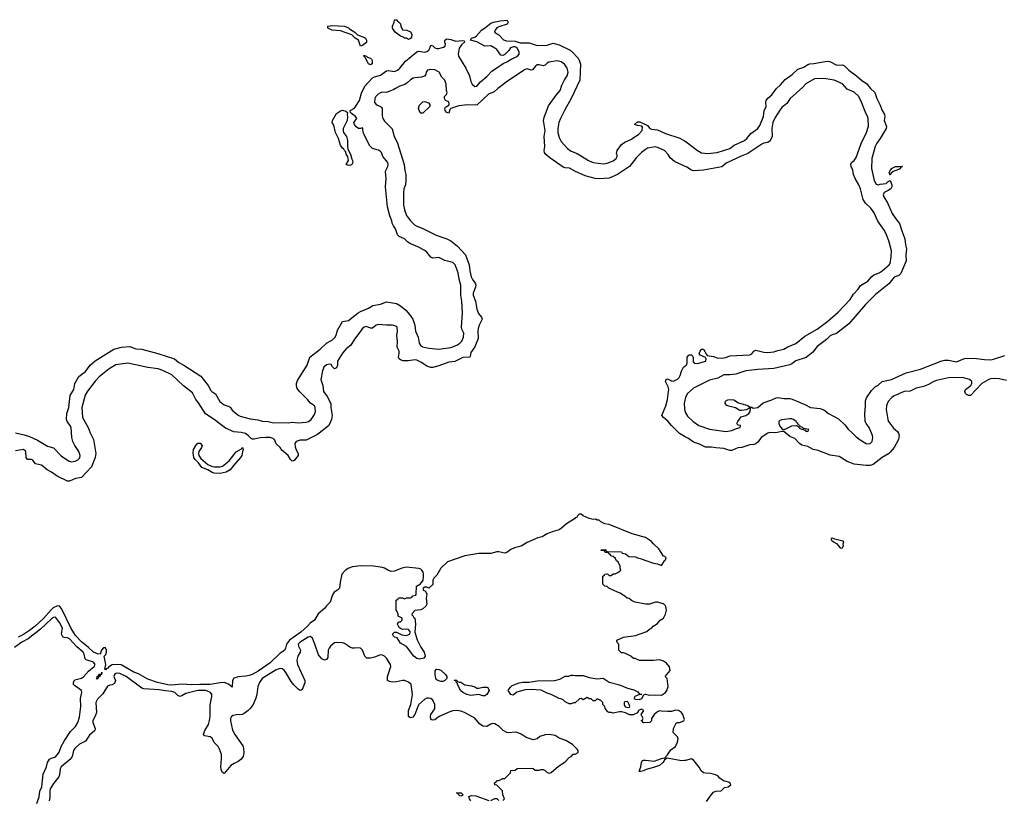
# Model space of a CAD drawing. Header units: inches. Extents: x 2347120 to 2490770, y 707513 to 877705.
# Tile 65 of 132: x 2403373 to 2413187, y 797395 to 805174. Entities that reach past the tile are written whole.
import ezdxf

# ---------------------------------------------------------------- set-up
doc = ezdxf.new("R2010")
doc.units = ezdxf.units.IN
doc.header["$MEASUREMENT"] = 0
for name, color, linetype in [('C4709', 7, 'Continuous'), ('C4719', 7, 'Continuous'), ('C4800', 7, 'Continuous'), ('C4810', 7, 'Continuous')]:
    doc.layers.add(name, color=color, linetype=linetype)

msp = doc.modelspace()

# ---------------------------------------------------------------- linework, layer by layer
at = {"layer": 'C4709', "color": 5}
for points, elevation in [([(2408515.1, 800000), (2408430, 799964.7), (2408371.9, 799928.1), (2408306, 799910), (2408270, 799894), (2408230, 799864.5), (2408210, 799858.7), (2408150, 799871), (2408130, 799871), (2408070, 799854.3), (2407950, 799853), (2407811.4, 799831.4), (2407638.8, 799770), (2407572, 799710), (2407530, 799638), (2407502, 799610), (2407491.6, 799588.4), (2407490, 799546), (2407451.6, 799508.4), (2407430, 799518), (2407410, 799518), (2407394, 799510), (2407394, 799490), (2407418, 799478), (2407431.3, 799450), (2407424.7, 799410), (2407430.8, 799350), (2407421, 799330), (2407390, 799304), (2407370, 799294), (2407310, 799286), (2407283.6, 799256.4), (2407282, 799242), (2407294, 799230), (2407298, 799218), (2407311, 799211), (2407318.8, 799150), (2407311.1, 799071.1), (2407334.4, 798994.4), (2407370, 798922), (2407404.7, 798870), (2407412, 798848), (2407414, 798830), (2407402, 798810), (2407358.5, 798801.5), (2407330, 798809.4), (2407302.7, 798830), (2407229.1, 798929.1), (2407170, 798962), (2407135.3, 799015.3), (2407110, 799022), (2407098, 799030), (2407088.7, 799051.3), (2407110, 799072), (2407130, 799072), (2407183.6, 799043.6), (2407230, 799038), (2407258, 799050), (2407268, 799070), (2407250, 799098), (2407230, 799102), (2407190, 799098), (2407170, 799106), (2407156.4, 799116.4), (2407138, 799150), (2407147.3, 799172.7), (2407170, 799174), (2407186, 799190), (2407186, 799210), (2407146, 799230), (2407146, 799250), (2407136.4, 799276.4), (2407126, 799290), (2407126, 799390), (2407142, 799398), (2407150, 799412), (2407190, 799412), (2407210, 799402), (2407230, 799414), (2407270, 799414), (2407282, 799418), (2407290, 799434), (2407322, 799438), (2407326, 799450), (2407328, 799530), (2407368.4, 799551.6), (2407395.3, 799590), (2407399.3, 799620.7), (2407397, 799650), (2407394, 799670), (2407382.7, 799690), (2407370, 799699.5), (2407350, 799705.1), (2407230, 799717.3), (2407181, 799710), (2407110, 799679.3), (2407076.5, 799676.5), (2407050, 799685.2), (2407010, 799709.3), (2406990, 799715.6), (2406898, 799730), (2406770, 799732.4), (2406690, 799722.6), (2406654.8, 799710), (2406620.7, 799690), (2406584, 799650), (2406566, 799570), (2406562, 799510), (2406542, 799490), (2406507.3, 799470), (2406490, 799442), (2406468.9, 799370), (2406430, 799331.9), (2406412.2, 799307.8), (2406348, 799252), (2406310, 799191.6), (2406270, 799161.4), (2406243.2, 799130), (2406175.9, 799070), (2406062.1, 798990), (2406034, 798950), (2406023.2, 798910), (2406010.9, 798889.1), (2405970, 798862.7), (2405870, 798764.9), (2405750, 798682.9), (2405690, 798648.7), (2405662, 798638), (2405628.3, 798631.7), (2405550, 798627), (2405508.3, 798611.7), (2405493.8, 798590), (2405490, 798524.2), (2405453.2, 798553.2), (2405410, 798569), (2405370, 798567), (2405272.3, 798547.7), (2405170, 798549.7), (2405090, 798544.6), (2404990, 798554), (2404890, 798541.4), (2404850, 798546.1), (2404746.6, 798570), (2404650, 798603.9), (2404556.6, 798656.6), (2404510, 798673.1), (2404385.6, 798745.6), (2404350, 798749.9), (2404296.3, 798743.7), (2404259.5, 798720.5), (2404250, 798709.8), (2404235.5, 798704.5), (2404230, 798695.1), (2404221, 798701), (2404231.1, 798750), (2404215.6, 798830), (2404230.8, 798849.2), (2404238.3, 798870), (2404238.9, 798890), (2404230, 798914.5), (2404210, 798914), (2404190, 798892), (2404174.8, 798850), (2404150, 798853.1), (2404110, 798870.6), (2404059.4, 798919.4), (2403990, 798973.8), (2403930, 799036), (2403885.8, 799105.8), (2403790, 799305), (2403768.8, 799328.8), (2403750, 799331.8), (2403707, 799313), (2403685.8, 799294.2), (2403610, 799205.3), (2403527.9, 799130), (2403470, 799085.6), (2403410, 799047), (2403359.1, 799020.9)], 60), ([(2410000, 797791.1), (2409970.3, 797789.7), (2409826, 797814), (2409800.6, 797799.4), (2409797.6, 797790), (2409779.5, 797770), (2409750, 797743.5), (2409690, 797721.3), (2409617.7, 797702.3), (2409590, 797687.3), (2409562, 797682), (2409550, 797682), (2409546.3, 797686.3), (2409562.7, 797730), (2409570, 797772), (2409579, 797790), (2409590, 797795.5), (2409610, 797796.4), (2409695.6, 797784.4), (2409770, 797812.2), (2409803.1, 797816.9), (2409830, 797847.3), (2409862.3, 797897.7), (2409909, 797930), (2409930, 797974), (2409935.3, 798010), (2409930, 798026), (2409888, 798070), (2409888.4, 798111.6), (2409916.4, 798163.6), (2409930, 798172), (2409950, 798172), (2409994, 798186), (2409999, 798201), (2409984, 798250), (2409968.7, 798270), (2409938, 798290), (2409910, 798292.7), (2409870, 798281.2), (2409830, 798279), (2409770, 798282), (2409750, 798288), (2409730, 798278), (2409698, 798250), (2409672, 798210), (2409671.6, 798188.4), (2409654, 798170), (2409591.6, 798168.4), (2409586, 798170), (2409582, 798182), (2409566, 798190), (2409582, 798198), (2409586, 798210), (2409566, 798250), (2409593.2, 798290), (2409570, 798304), (2409542, 798290), (2409532, 798268), (2409487.3, 798247.3), (2409450, 798246), (2409410, 798268), (2409370, 798275.3), (2409350, 798275.3), (2409290, 798262), (2409270, 798268.7), (2409250, 798268.7), (2409236.4, 798276.4), (2409208.4, 798308.4), (2409206, 798330), (2409186, 798350), (2409186, 798370), (2409166, 798390), (2409130, 798406), (2409110, 798386), (2409090, 798386), (2409070, 798406), (2409050, 798406), (2409030, 798418), (2408990, 798398), (2408970, 798408), (2408952.7, 798407.3), (2408910, 798368), (2408892.7, 798367.3), (2408870, 798358), (2408850, 798358), (2408810, 798378), (2408790, 798398), (2408767.3, 798407.3), (2408750, 798408), (2408670, 798448.7), (2408630, 798462), (2408570, 798492), (2408470, 798500.7), (2408410, 798496.9), (2408326.6, 798473.4), (2408290, 798442), (2408270, 798449), (2408242, 798490), (2408260.9, 798519.1), (2408282, 798538), (2408350, 798566), (2408386.8, 798573.2), (2408450, 798574), (2408530, 798586), (2408706, 798590), (2408757.2, 798602.8), (2408810, 798632), (2408847.3, 798632.7), (2408870, 798642), (2408890, 798642), (2408910, 798638), (2408990, 798638), (2409050, 798618), (2409130, 798606), (2409190, 798612), (2409250, 798571.3), (2409350, 798546), (2409430, 798511), (2409494.4, 798494.4), (2409535.3, 798475.3), (2409550, 798454), (2409574, 798450), (2409550, 798449), (2409504.7, 798430), (2409494.8, 798410), (2409510, 798401.6), (2409550, 798399.3), (2409574, 798410), (2409595.3, 798444.7), (2409610, 798452), (2409650, 798442.8), (2409710, 798447.3), (2409770, 798444), (2409808.7, 798470), (2409822, 798490), (2409838, 798530), (2409827.3, 798607.3), (2409808, 798630), (2409855.3, 798690), (2409850, 798726), (2409820.2, 798760.2), (2409790, 798782), (2409750, 798795.3), (2409690, 798789), (2409551.6, 798788.4), (2409507.3, 798807.3), (2409490, 798808), (2409466, 798830), (2409410, 798858), (2409390, 798866), (2409370, 798866), (2409346, 798890), (2409346, 798950), (2409327.3, 798967.3), (2409326, 798990), (2409390, 799022), (2409510, 799038), (2409623.1, 799076.9), (2409650, 799102), (2409668.9, 799111.1), (2409688, 799130), (2409730, 799158), (2409758, 799190), (2409790, 799211.3), (2409810, 799251.3), (2409818.7, 799290), (2409818, 799310), (2409810, 799333.2), (2409790, 799354), (2409730, 799368.7), (2409710, 799368.7), (2409650, 799348.7), (2409610, 799348.7), (2409508.4, 799368.4), (2409470, 799386), (2409447.3, 799407.3), (2409428.4, 799408.4), (2409406, 799430), (2409370, 799448), (2409359, 799459), (2409330, 799468), (2409246, 799510), (2409227.3, 799527.3), (2409206, 799530), (2409186, 799550), (2409186, 799630), (2409202, 799638), (2409206, 799650), (2409231.1, 799651.1), (2409250, 799634), (2409270, 799634), (2409290, 799652), (2409307.3, 799652.7), (2409336.4, 799663.6), (2409366, 799690), (2409358, 799710), (2409358, 799730), (2409338, 799770), (2409323.1, 799783.1), (2409310, 799806), (2409290, 799826), (2409266, 799830), (2409262, 799842), (2409246, 799850), (2409242, 799862), (2409210, 799866), (2409202, 799882), (2409170, 799886), (2409167.3, 799892.7), (2409210, 799894), (2409218, 799878), (2409230, 799874), (2409371.6, 799871.6), (2409378, 799858), (2409411.6, 799851.6), (2409443.6, 799823.6), (2409510, 799822), (2409530, 799811.3), (2409570, 799802), (2409594, 799790), (2409690, 799758), (2409731.1, 799751.1), (2409770, 799734), (2409798.6, 799781.4), (2409808.7, 799790), (2409815.3, 799810), (2409803.1, 799823.1), (2409789.2, 799829.2), (2409742, 799902), (2409689.5, 799949.5), (2409670, 799974), (2409629.7, 800000)], 60), ([(2403544.9, 797364.9), (2403567.7, 797430), (2403574.2, 797485.8), (2403592.4, 797530), (2403605.9, 797654.1), (2403639.5, 797730), (2403649.6, 797770.4), (2403670, 797804), (2403690, 797816.5), (2403730, 797829.6), (2403750.9, 797850), (2403766.4, 797873.6), (2403788.1, 797931.9), (2403816.7, 797983.3), (2403880.4, 798079.6), (2403930.3, 798130), (2403951.2, 798170), (2403970, 798224.9), (2403983.9, 798330), (2403980.2, 798410), (2403991.6, 798470), (2403990.7, 798490), (2403919, 798539), (2403911.1, 798550), (2403908.3, 798571.7), (2403924.2, 798595.8), (2403990, 798612.4), (2404010, 798625.6), (2404059.2, 798680.8), (2404116.2, 798730), (2404125.6, 798750), (2404110, 798772.6), (2404036.4, 798796.4), (2404025.5, 798805.5), (2404016.3, 798850), (2404004.8, 798870), (2403942.9, 798922.9), (2403870, 799003.9), (2403850, 799013.7), (2403817.5, 799017.5), (2403803.8, 799023.8), (2403790.6, 799050), (2403801, 799110), (2403770, 799168.3), (2403730, 799220.5), (2403710, 799217.2), (2403690, 799203.1), (2403580.6, 799099.4), (2403456.7, 799003.3), (2403394, 798970), (2403323, 798917)], 80), ([(2408190, 797394), (2408206, 797410), (2408188.4, 797448.4), (2408186, 797490), (2408130, 797546), (2408108, 797548), (2408106, 797570), (2408122, 797578), (2408130, 797592), (2408147.3, 797592.7), (2408188.4, 797611.6), (2408210, 797614), (2408266, 797670), (2408267.3, 797692.7), (2408310, 797694), (2408332.7, 797712.7), (2408470, 797714), (2408491.6, 797711.6), (2408510, 797694), (2408550, 797694), (2408570, 797702), (2408590, 797702), (2408610, 797692), (2408630, 797672), (2408650, 797664.7), (2408670, 797672), (2408744.7, 797735.3), (2408810, 797778), (2408850, 797822), (2408868.4, 797831.6), (2408890, 797854), (2408910, 797854), (2408938, 797870), (2408938, 797890), (2408930, 797906), (2408884, 797950), (2408815.3, 797990), (2408750, 798014), (2408710, 798039.6), (2408650.5, 798049.5), (2408610, 798047), (2408558, 798030), (2408530, 798008.7), (2408490, 797999), (2408422.5, 798022.5), (2408370, 798054), (2408330, 798071.6), (2408310, 798074), (2408250, 798066.6), (2408230, 798072.3), (2408191.7, 798091.7), (2408152.7, 798130), (2408110, 798155.6), (2408090, 798162), (2408070, 798155.1), (2408030, 798129.5), (2407990, 798135.1), (2407957.7, 798157.7), (2407910, 798213.3), (2407807, 798270), (2407770, 798284.8), (2407730, 798288.5), (2407690, 798285.7), (2407661.6, 798278.4), (2407554.8, 798230), (2407510, 798196), (2407490, 798193.2), (2407478, 798198), (2407470, 798208), (2407467.3, 798230), (2407471.8, 798250), (2407511.8, 798308.2), (2407512, 798350), (2407491.6, 798391.6), (2407470, 798408), (2407450, 798413.7), (2407430, 798412.8), (2407410, 798401.6), (2407352.7, 798350), (2407340.4, 798330), (2407310, 798249), (2407290, 798225.2), (2407270, 798217.2), (2407260.9, 798220.9), (2407249.5, 798230), (2407247.3, 798290), (2407271.1, 798348.9), (2407288, 798450), (2407274.3, 798550), (2407250, 798573.6), (2407210, 798588), (2407189.7, 798589.7), (2407130, 798576.4), (2407090, 798574), (2407057.7, 798577.7), (2407038, 798590), (2407039.7, 798630), (2407070.7, 798729.3), (2407068.4, 798750), (2407030, 798811), (2407010, 798830.8), (2406990, 798840.9), (2406970, 798844.8), (2406910, 798821), (2406870, 798811.1), (2406832.6, 798812.6), (2406813, 798833), (2406790, 798891.6), (2406770, 798911), (2406750, 798915.1), (2406710, 798909.6), (2406690, 798912.8), (2406670, 798918), (2406610, 798956.2), (2406590, 798962.9), (2406530, 798966.6), (2406510, 798962.7), (2406470.6, 798930), (2406456.4, 798910), (2406449, 798890), (2406443.1, 798816.9), (2406430, 798798.4), (2406410, 798791.6), (2406383.3, 798803.3), (2406350, 798843.7), (2406315.6, 798950), (2406290, 799009.3), (2406279.8, 799019.8), (2406270, 799026.3), (2406250, 799019.8), (2406167.1, 798970), (2406150.3, 798950), (2406152.7, 798930), (2406171.7, 798890), (2406170.3, 798870), (2406146.2, 798830), (2406134, 798790), (2406142.9, 798750), (2406214.4, 798590), (2406215.1, 798564.9), (2406190, 798499), (2406170, 798489.3), (2406150, 798502), (2406105.2, 798545.2), (2406078.9, 798578.9), (2406027.3, 798670), (2406010, 798692), (2405990, 798705.1), (2405970, 798709.8), (2405930, 798694.8), (2405790, 798608.6), (2405761.8, 798570), (2405746, 798530), (2405738, 798450), (2405727.7, 798412.3), (2405699.5, 798350), (2405670.3, 798310), (2405651, 798289), (2405610, 798259.7), (2405590, 798251.2), (2405530, 798246.9), (2405499.9, 798240.1), (2405484.4, 798230), (2405473.4, 798210), (2405473.3, 798186.7), (2405493.7, 798093.7), (2405516.9, 798050), (2405597, 797937), (2405605.2, 797910), (2405607.4, 797870), (2405599.5, 797830), (2405577.1, 797802.9), (2405550, 797782), (2405510, 797762.7), (2405478.8, 797741.2), (2405410, 797662), (2405390, 797674), (2405380.8, 797700.8), (2405377.7, 797730), (2405385.6, 797810), (2405384.5, 797850), (2405366.2, 797906.2), (2405350.4, 797930.4), (2405312.9, 797970), (2405290, 798015.1), (2405270, 798028.4), (2405216.6, 798036.6), (2405205.1, 798050), (2405218.9, 798090), (2405253.7, 798150), (2405264.2, 798190), (2405270.7, 798230), (2405273.1, 798346.9), (2405287.6, 798430), (2405287.6, 798450), (2405276, 798470), (2405230, 798488.4), (2405150, 798490.7), (2405030, 798459.9), (2404990, 798435.2), (2404970, 798430.6), (2404950, 798439.8), (2404918.9, 798470), (2404890, 798479.9), (2404824.8, 798484.8), (2404762.6, 798497.4), (2404610, 798505.5), (2404590, 798511.1), (2404434.4, 798630), (2404370, 798657.7), (2404350, 798662.1), (2404330, 798657.4), (2404318, 798650), (2404310.2, 798630), (2404328.8, 798590), (2404319.3, 798560.7), (2404295.1, 798544.9), (2404270, 798541.2), (2404247.9, 798532.1), (2404202.9, 798457.1), (2404150, 798401.7), (2404133.3, 798370), (2404137.8, 798270), (2404125.9, 798234.1), (2404103.7, 798190), (2404101.3, 798170), (2404125.8, 798110), (2404122.8, 798090), (2404070, 798043.5), (2404030, 797986), (2403970, 797953.3), (2403924.3, 797910), (2403910.1, 797890), (2403895.5, 797830), (2403884.3, 797810), (2403786.4, 797730), (2403777.2, 797710), (2403769.7, 797650.3), (2403761.8, 797630), (2403710, 797563.9), (2403676.8, 797510), (2403672.2, 797490), (2403674.1, 797425.9), (2403668, 797390)], 80), ([(2407868.9, 797388.9), (2407855.3, 797410), (2407848.4, 797431.6), (2407878, 797442), (2407919.1, 797439.1), (2408050, 797392)], 80), ([(2408070, 797392), (2408110, 797414), (2408130, 797414), (2408150, 797394)], 80)]:
    msp.add_lwpolyline(points, dxfattribs=dict(at, elevation=elevation))
for points, elevation in [([(2404141.2, 798601.2), (2404139, 798610), (2404144.5, 798615.5), (2404146.3, 798630), (2404157.3, 798637.3), (2404164, 798636), (2404162.7, 798642.7), (2404170, 798653.4), (2404189.1, 798650.9), (2404190.5, 798670.5), (2404190.2, 798650), (2404175.5, 798644.5), (2404172, 798630), (2404157.3, 798622.7), (2404150, 798601.2)], 60), ([(2407590, 798579), (2407570, 798579.3), (2407550, 798584.5), (2407530, 798597.2), (2407520.9, 798610), (2407513.2, 798650), (2407514, 798686), (2407522.7, 798697.3), (2407530, 798701), (2407550, 798698.8), (2407570, 798690.8), (2407618, 798650), (2407631.3, 798630), (2407632, 798610), (2407610, 798589)], 60), ([(2407930, 798512), (2407950, 798512), (2407990, 798522), (2408030, 798522), (2408038, 798518), (2408054, 798490), (2408030, 798449), (2408010, 798435.3), (2407990, 798435.3), (2407949.3, 798449.3), (2407870, 798439.5), (2407830, 798449.6), (2407789, 798470), (2407770, 798485.2), (2407738, 798550), (2407738, 798558), (2407726, 798570), (2407722, 798582), (2407706, 798590), (2407710, 798594), (2407730, 798592), (2407738, 798578), (2407752, 798572), (2407770, 798571.3), (2407810, 798544.7), (2407875.3, 798535.3), (2407910, 798524.7)], 60), ([(2409430, 798379.5), (2409403.7, 798376.3), (2409397.3, 798370), (2409397.3, 798350), (2409407.5, 798327.5), (2409430, 798318.8), (2409450, 798322), (2409454, 798330), (2409449.3, 798350), (2409435.2, 798375.2)], 60), ([(2407770, 797438), (2407746, 797450), (2407742, 797462), (2407726, 797470), (2407772, 797470), (2407792, 797450), (2407790, 797446)], 80)]:
    msp.add_lwpolyline(points, close=True, dxfattribs=dict(at, elevation=elevation))
at = {"layer": 'C4719', "color": 5, "elevation": 60}
for points in [[(2411462, 800000), (2411461, 799999), (2411461, 799990), (2411486, 799970), (2411515.2, 799955.2), (2411550, 799910.6), (2411570, 799907.4), (2411582.9, 799930), (2411579.3, 799950), (2411588, 799970), (2411579, 799979), (2411497.5, 799997.5), (2411490.9, 800000)], [(2410217.2, 797382.8), (2410268.1, 797451.9), (2410290, 797474.6), (2410310, 797484.7), (2410363.7, 797490), (2410397.7, 797522.3), (2410435.3, 797530), (2410462.7, 797550), (2410452.6, 797572.6), (2410388, 797590), (2410350, 797615.3), (2410330, 797638), (2410308, 797650), (2410262.5, 797662.5), (2410210, 797664.5), (2410188.7, 797670), (2410164, 797690), (2410145.6, 797725.6), (2410092.5, 797792.5), (2410070, 797808.7), (2410008.5, 797791.5), (2410000, 797791.1)]]:
    msp.add_lwpolyline(points, dxfattribs=at)
at = {"layer": 'C4800', "color": 5}
for points, elevation in [([(2403330, 801058.3), (2403416.4, 801036.4), (2403470, 801019.2), (2403550, 800984.5), (2403650, 800923.4), (2403710, 800906.3), (2403787.7, 800827.7), (2403858.4, 800778.4), (2403890, 800767.9), (2403925, 800775), (2403953, 800787), (2403972.3, 800807.7), (2403977.1, 800830), (2403963.4, 800870), (2403921.3, 800930), (2403902, 800970), (2403893.7, 801010), (2403885.3, 801110), (2403874.4, 801134.4), (2403846, 801170), (2403839.9, 801190), (2403842.5, 801250), (2403862.1, 801310), (2403875.5, 801430), (2403911.8, 801488.2), (2403924.2, 801550), (2403962.9, 801617.1), (2404030.6, 801669.4), (2404074.7, 801730), (2404125.9, 801774.1), (2404310, 801890.7), (2404388.3, 801911.7), (2404470, 801916.9), (2404530, 801894.6), (2404590.5, 801889.5), (2404750, 801848.9), (2404914.9, 801794.9), (2404959.4, 801759.4), (2405010.8, 801730.8), (2405180.1, 801620.1), (2405251.2, 801530), (2405278.5, 801478.5), (2405290, 801466), (2405324.6, 801444.6), (2405368.8, 801368.8), (2405410, 801337.7), (2405450, 801324), (2405470, 801312.2), (2405490, 801283.1), (2405550, 801233.1), (2405570, 801222.8), (2405670, 801197.6), (2405747.1, 801187.1), (2405790, 801174.4), (2405849.8, 801170.2), (2405890, 801160.1), (2406050, 801157), (2406090, 801164.7), (2406150, 801155.1), (2406230, 801163), (2406252.3, 801170), (2406277.2, 801190), (2406310, 801240.3), (2406321, 801270), (2406319.1, 801310), (2406310, 801326), (2406271.9, 801351.9), (2406240.9, 801390), (2406165.8, 801465.8), (2406139.9, 801499.9), (2406131.3, 801530), (2406132.8, 801550), (2406142.7, 801577.3), (2406239.9, 801730), (2406266.1, 801810), (2406369.2, 801890), (2406429.9, 801950.1), (2406490, 801985), (2406513.1, 802006.9), (2406526, 802030), (2406539.6, 802080.4), (2406590, 802166.9), (2406650, 802177.4), (2406747.7, 802252.3), (2406770, 802264.6), (2406850, 802298.8), (2406894.6, 802325.4), (2406970, 802339.3), (2407030, 802362.8), (2407130, 802345), (2407170, 802323.8), (2407220.5, 802280.5), (2407257.8, 802237.8), (2407290, 802188.4), (2407313, 802130), (2407318.1, 802070), (2407346.2, 802010), (2407355, 801950), (2407370, 801924.2), (2407390, 801913), (2407450, 801899.8), (2407550, 801889.5), (2407670, 801908.8), (2407729.6, 801930), (2407760.5, 801950), (2407778.5, 801970), (2407795.6, 802010), (2407800.9, 802050), (2407779.3, 802090), (2407777, 802110), (2407786.6, 802253.4), (2407780.4, 802370), (2407770.5, 802430), (2407769.3, 802530), (2407752.7, 802590), (2407744.2, 802650), (2407715.2, 802730), (2407690, 802752.9), (2407610, 802773.9), (2407550, 802805.7), (2407490, 802797.8), (2407470, 802806), (2407430, 802857.2), (2407412.6, 802872.6), (2407341.3, 802910), (2407262.6, 802942.6), (2407239.2, 802959.2), (2407209.8, 802990), (2407155, 803015), (2407139.3, 803030), (2407119, 803090), (2407098.9, 803118.9), (2407086.6, 803146.6), (2407081.8, 803170), (2407061.1, 803221.1), (2407038.4, 803310), (2407018.4, 803510), (2407026.3, 803590), (2407020.7, 803659.3), (2407021.7, 803670), (2407042.3, 803710), (2407045.8, 803730), (2407041.1, 803750), (2406991.6, 803810), (2406978, 803850), (2406970, 803859.3), (2406950, 803872.2), (2406889.8, 803889.8), (2406860.7, 803920.7), (2406805.6, 804030), (2406797.6, 804050), (2406794, 804090), (2406790, 804095.3), (2406771.1, 804088.9), (2406750, 804089.2), (2406726.8, 804106.8), (2406709, 804130), (2406702, 804150), (2406732.3, 804190), (2406720.9, 804210), (2406679.7, 804239.7), (2406671.8, 804250), (2406668.4, 804268.4), (2406710, 804291.8), (2406718, 804302), (2406759.9, 804370), (2406779, 804441), (2406813.4, 804510), (2406890, 804594.5), (2406910, 804604.3), (2406970, 804619.8), (2407030, 804663.5), (2407050, 804668.7), (2407110, 804659.4), (2407138.5, 804670), (2407161.5, 804690), (2407219.1, 804760.9), (2407330, 804854.3), (2407350, 804861.6), (2407410, 804851.9), (2407430, 804856.6), (2407449.8, 804870), (2407461.5, 804890), (2407470, 804918.8), (2407490, 804913.4), (2407510, 804893.4), (2407530, 804886.3), (2407550, 804887.1), (2407598.9, 804901.1), (2407613.2, 804910), (2407617.2, 804930), (2407609.4, 804950), (2407609.2, 804970), (2407630, 804982.8), (2407670, 804976.5), (2407720.6, 804960.6), (2407787.1, 804967.1), (2407803.6, 804963.6), (2407806.8, 804950), (2407775.9, 804924.1), (2407754.9, 804890), (2407743.9, 804830), (2407747.3, 804810), (2407821, 804690), (2407855.6, 804615.6), (2407870, 804559.3), (2407883.7, 804530), (2407910, 804507.8), (2407929.7, 804510.3), (2407964.5, 804555.5), (2408030, 804606.7), (2408078.7, 804661.3), (2408101.3, 804678.7), (2408198.6, 804741.4), (2408230, 804753.8), (2408276.9, 804783.1), (2408331.2, 804808.8), (2408349.9, 804830), (2408350, 804852), (2408332.6, 804892.6), (2408310, 804904), (2408296.4, 804903.6), (2408266.2, 804893.8), (2408250, 804866.3), (2408210, 804828), (2408190, 804815.6), (2408170, 804819.5), (2408130, 804875.6), (2408110, 804891.3), (2408070, 804912), (2408010, 804911), (2407930, 804954), (2407868, 804970), (2407878, 804990), (2407910, 804999.3), (2407927.7, 805012.3), (2407976.2, 805070), (2408020.5, 805099.5), (2408070, 805140.7), (2408094, 805150), (2408163.7, 805163.7), (2408230.2, 805170.2), (2408240.7, 805150), (2408230.6, 805130), (2408150, 805104.5), (2408130, 805092.3), (2408110.8, 805070), (2408106, 805050), (2408150, 805022), (2408194.2, 804974.2), (2408224.8, 804964.8), (2408310, 804959.3), (2408362.9, 804942.9), (2408450, 804942.1), (2408530, 804917.8), (2408630, 804920.2), (2408690, 804939.3), (2408750, 804922.6), (2408858.4, 804870), (2408877.1, 804857.1), (2408941.1, 804790), (2408951.1, 804771.1), (2408962.3, 804730), (2408955.6, 804570), (2408871.2, 804388.8), (2408805.3, 804274.7), (2408764.5, 804190), (2408748.1, 804150), (2408737.9, 804090), (2408737.8, 804050), (2408750, 804001.7), (2408770, 803960.7), (2408833.8, 803890), (2408870, 803865.5), (2408930, 803841.4), (2409042.6, 803770), (2409090, 803750.8), (2409190, 803739.3), (2409230, 803744.2), (2409290, 803767.5), (2409316.9, 803790), (2409329.2, 803810), (2409328.7, 803828.7), (2409322, 803842), (2409329, 803870), (2409371.8, 803930), (2409405.5, 803954.5), (2409470, 803981.8), (2409496.6, 804003.4), (2409542.4, 804030), (2409578.9, 804070), (2409582, 804102), (2409572.9, 804112.9), (2409530, 804118.4), (2409502, 804130), (2409530, 804155.5), (2409555.6, 804155.6), (2409612, 804130), (2409630, 804118), (2409653.4, 804090), (2409670, 804083.6), (2409730, 804075.4), (2409810, 804040.7), (2409953.3, 803993.3), (2410000, 803965.9)], 40), ([(2410000, 803714.2), (2409899.9, 803759.9), (2409856.6, 803796.6), (2409837.2, 803830), (2409799.8, 803870), (2409730, 803901.6), (2409706.7, 803906.7), (2409630, 803893), (2409610, 803881.6), (2409570, 803849.9), (2409520.7, 803799.3), (2409450, 803711.8), (2409330, 803630.2), (2409250, 803596.4), (2409150, 803589.7), (2409110, 803591.5), (2409010, 803616.9), (2408905.7, 803665.7), (2408854.7, 803694.7), (2408810, 803697.3), (2408790, 803704.6), (2408656.3, 803796.3), (2408618.4, 803830), (2408605.2, 803850), (2408601, 803870), (2408606.8, 803910), (2408599.3, 804010), (2408609, 804071), (2408595.4, 804170), (2408600.1, 804199.9), (2408644.2, 804315.8), (2408718.9, 804421.1), (2408759.4, 804470), (2408777.3, 804522.7), (2408804, 804576), (2408830, 804614.9), (2408841.1, 804650), (2408831.2, 804690), (2408802.2, 804730), (2408770, 804753.5), (2408730, 804764.9), (2408648.1, 804751.9), (2408630, 804742.2), (2408610, 804722.3), (2408590, 804714), (2408550, 804724.1), (2408530, 804722.7), (2408513, 804710), (2408485.1, 804674.9), (2408470, 804671.7), (2408430, 804682.9), (2408410, 804676.2), (2408225, 804555), (2408190, 804524.3), (2408138, 804490), (2408103.6, 804456.4), (2408046.7, 804433.3), (2407930, 804322.9), (2407835.7, 804324.3), (2407750, 804314.3), (2407671.8, 804288.2), (2407660.4, 804279.6), (2407650, 804242), (2407630, 804249.2), (2407614, 804270), (2407609, 804290), (2407616.4, 804303.6), (2407650, 804322), (2407652.9, 804332.9), (2407650, 804355.3), (2407618, 804370), (2407608.7, 804390), (2407608.7, 804410), (2407628.7, 804430), (2407634, 804450), (2407628.7, 804470), (2407625.2, 804530), (2407610.9, 804570), (2407581.8, 804601.8), (2407553.8, 804650), (2407510, 804674.4), (2407470, 804677.9), (2407437.1, 804670), (2407423.2, 804650), (2407421.5, 804630), (2407409.2, 804610.8), (2407378, 804602), (2407310, 804595.8), (2407296, 804590), (2407270, 804575.7), (2407236.5, 804543.5), (2407212.5, 804527.5), (2407162.4, 804510), (2407119.3, 804490), (2407102.7, 804477.3), (2407046.4, 804453.6), (2407030, 804449.5), (2406990, 804450.6), (2406970, 804444), (2406947.4, 804432.6), (2406922.1, 804410), (2406911.5, 804390), (2406909.5, 804350), (2406930, 804326), (2406970.2, 804310.2), (2406980, 804300), (2406985.2, 804290), (2406985, 804215), (2406991.9, 804190), (2407010, 804163.2), (2407085.5, 804085.5), (2407105.6, 804010), (2407134.4, 803954.4), (2407206.5, 803730), (2407211.5, 803670), (2407220.9, 803630), (2407222.5, 803570), (2407217.8, 803530), (2407202.5, 803490), (2407198.5, 803450), (2407199.4, 803330), (2407210, 803278), (2407230, 803222.3), (2407270, 803170.2), (2407309.6, 803129.6), (2407330, 803116.3), (2407390, 803094.2), (2407525.2, 803025.2), (2407630, 802991.3), (2407670, 802971.5), (2407736.6, 802916.6), (2407815, 802830), (2407854.1, 802730), (2407859.1, 802670), (2407874.2, 802610), (2407885.7, 802585.7), (2407911.6, 802550), (2407918.4, 802530), (2407917.2, 802510), (2407892.7, 802450), (2407893.9, 802430), (2407915.3, 802370), (2407928.3, 802288.3), (2407946.7, 802246.7), (2407974.4, 802210), (2407981.5, 802190), (2407951.3, 802128.7), (2407942.2, 802097.8), (2407938.8, 802070), (2407941.3, 801998.7), (2407910, 801912.8), (2407870, 801856.2), (2407862.8, 801817.2), (2407854.8, 801810), (2407790, 801806.7), (2407711, 801769), (2407650, 801761.4), (2407550, 801723.9), (2407492, 801708), (2407470, 801707.3), (2407430, 801719.9), (2407377.5, 801757.5), (2407330, 801779.7), (2407310, 801784.4), (2407250, 801774.3), (2407195.8, 801775.8), (2407170, 801783.1), (2407155.1, 801795.1), (2407148.4, 801810), (2407156.8, 801850), (2407154.1, 801870), (2407136.5, 801910), (2407139.9, 801970), (2407133.1, 802026.9), (2407139.5, 802070), (2407137, 802110), (2407130, 802118), (2407090, 802130.8), (2407030, 802130.7), (2406950, 802138.1), (2406924.6, 802130), (2406890, 802099.8), (2406870, 802099.3), (2406830, 802115.2), (2406808.2, 802110), (2406786.4, 802093.6), (2406754.3, 802045.7), (2406710, 801992), (2406673.7, 801930), (2406625.7, 801894.3), (2406590.1, 801850), (2406542, 801770), (2406539.3, 801730), (2406530, 801706), (2406510, 801696), (2406490, 801714), (2406477.5, 801737.5), (2406462.4, 801742.4), (2406430, 801734.5), (2406404.4, 801710), (2406390, 801674.5), (2406375.3, 801590), (2406393.9, 801530), (2406399.6, 801470), (2406438.2, 801418.2), (2406475.5, 801350), (2406475.6, 801310), (2406487.2, 801230), (2406479.8, 801190), (2406465.4, 801150), (2406451.8, 801128.2), (2406339.9, 801040.1), (2406230, 800984.2), (2406170, 800982.7), (2406129.2, 800970), (2406115.5, 800950), (2406117.3, 800917.3), (2406127.2, 800887.2), (2406148.4, 800850), (2406150.4, 800830), (2406110, 800782), (2406090, 800775.1), (2406072.7, 800790), (2406049.5, 800830), (2405985.6, 800885.6), (2405969.4, 800910), (2405930, 800947.3), (2405912.3, 800990), (2405890, 801004.1), (2405869.9, 801009.9), (2405827.9, 801012.1), (2405770, 801005.9), (2405710, 800992.9), (2405695.1, 800995.1), (2405681.5, 801001.5), (2405651.9, 801031.9), (2405624.7, 801050), (2405580.7, 801060.7), (2405506.5, 801066.5), (2405424.7, 801104.7), (2405310.9, 801190.9), (2405225.9, 801245.9), (2405155.5, 801355.5), (2405127.8, 801387.8), (2405110.5, 801430), (2405094, 801454), (2405006.1, 801526.1), (2404890, 801633.4), (2404798.9, 801678.9), (2404755, 801695), (2404650, 801708.8), (2404450, 801752.3), (2404330, 801735), (2404264, 801696), (2404166, 801614), (2404127, 801573), (2404047.7, 801472.3), (2404026, 801434), (2403991.2, 801310), (2403999.1, 801210), (2404057, 801110), (2404076.8, 801056.8), (2404109.6, 800990), (2404132.8, 800850), (2404125.1, 800810), (2404090, 800719.1), (2403990, 800613.5), (2403930, 800602.3), (2403870, 800574.2), (2403850, 800576.5), (2403745.9, 800625.9), (2403690, 800664.9), (2403647.3, 800687.3), (2403590, 800734.9), (2403530, 800748.5), (2403504.7, 800784.7), (2403490, 800791.3), (2403450, 800791.1), (2403436.5, 800810), (2403433.7, 800870), (2403410, 800890.6), (2403330, 800878.5)], 40), ([(2410000, 801020.8), (2409949.2, 801049.2), (2409869.7, 801129.7), (2409833.3, 801173.3), (2409788.5, 801210), (2409771.9, 801230), (2409813.7, 801326.3), (2409829, 801390), (2409841.1, 801470), (2409842.1, 801490), (2409835.9, 801515.9), (2409808.9, 801570), (2409816.9, 801590), (2409830, 801595.1), (2409870, 801574.4), (2409890, 801573.3), (2409930, 801593.2), (2409946.4, 801610), (2409957.7, 801630), (2409968.2, 801671.8), (2409981.3, 801698.7), (2409990, 801710.4), (2410000, 801717.6)], 40), ([(2410000, 801365.2), (2409996.8, 801350), (2410000, 801302)], 40), ([(2409629.7, 800000), (2409610, 800012.7), (2409478, 800050), (2409250, 800142), (2409206, 800150), (2409166, 800170), (2409147.3, 800187.3), (2409130, 800188), (2409115.3, 800195.3), (2409090, 800194), (2409050, 800204), (2408988.4, 800228.4), (2408970, 800246), (2408950, 800246), (2408930, 800226), (2408925.4, 800214.6), (2408910, 800208.7), (2408901.4, 800198.6), (2408822, 800150), (2408774.6, 800105.4), (2408750.5, 800089.5), (2408679.1, 800070), (2408630, 800049.8), (2408580.4, 800019.6), (2408539.1, 800010), (2408515.1, 800000)], 60)]:
    msp.add_lwpolyline(points, dxfattribs=dict(at, elevation=elevation))
at = {"layer": 'C4800', "color": 5, "elevation": 40}
for points in [[(2407250, 804978), (2407228.4, 804988.4), (2407210, 804989), (2407199, 804999), (2407168.7, 805010), (2407115.3, 805050), (2407088, 805090), (2407088, 805110), (2407106, 805150), (2407107.3, 805172.7), (2407130, 805174), (2407138, 805158), (2407150, 805154), (2407170, 805134), (2407172, 805110), (2407190, 805074), (2407231.1, 805071.1), (2407270, 805052), (2407282, 805030), (2407279.6, 805000.4), (2407270, 804986)], [(2406770, 804909), (2406749.1, 804969.1), (2406715.3, 804990), (2406684, 805024), (2406570, 805064), (2406486, 805070), (2406446, 805090), (2406446, 805110), (2406490, 805116), (2406612, 805110), (2406650, 805093), (2406661.6, 805081.6), (2406714.8, 805050), (2406741.6, 805021.6), (2406810, 804995.8), (2406819.1, 804990), (2406830, 804971), (2406830, 804948), (2406790, 804915.3)], [(2406870, 804723), (2406850, 804734.5), (2406818, 804798), (2406802, 804810), (2406804, 804816), (2406810, 804818), (2406830, 804811), (2406841.4, 804801.4), (2406870, 804790.7), (2406879.9, 804779.9), (2406886.2, 804766.2), (2406885.8, 804734.2)], [(2407370, 804241.2), (2407354.5, 804270), (2407347.3, 804292.7), (2407356.6, 804323.4), (2407390, 804354.8), (2407410, 804358), (2407446.2, 804346.2), (2407462, 804330), (2407462, 804310), (2407390, 804243.7)], [(2406650, 803722), (2406628, 803730), (2406649, 803770), (2406644, 803810), (2406630, 803828.7), (2406620.2, 803860.2), (2406610, 803869.2), (2406603.6, 803883.6), (2406590, 803893.2), (2406570, 803925.2), (2406551.6, 803991.6), (2406521.6, 804050), (2406503.8, 804123.8), (2406487.6, 804150), (2406489.5, 804170), (2406530, 804238.4), (2406570, 804266.4), (2406590, 804271.6), (2406623.5, 804263.5), (2406642, 804250), (2406637.3, 804230), (2406641, 804210), (2406638, 804170), (2406598, 804090), (2406596, 804070), (2406601, 804050), (2406631, 804010), (2406641, 803970), (2406641, 803910), (2406645.4, 803885.4), (2406670, 803834), (2406683.6, 803783.6), (2406691.3, 803770), (2406692, 803750), (2406682, 803730), (2406670, 803724)], [(2405370, 800718.4), (2405394, 800726), (2405460.5, 800779.5), (2405530, 800866.8), (2405583.1, 800896.9), (2405589.4, 800910.6), (2405594, 800910), (2405602, 800890), (2405596.9, 800883.1), (2405586, 800830), (2405574.9, 800810), (2405505.9, 800734.1), (2405472.1, 800687.9), (2405430, 800664), (2405370, 800652.3), (2405310, 800655.1), (2405290, 800662.8), (2405250, 800688.8), (2405190, 800711.3), (2405156.6, 800756.6), (2405121, 800790), (2405108.9, 800810), (2405104.2, 800835.8), (2405102, 800858), (2405106.3, 800890), (2405128.6, 800931.4), (2405147.3, 800952.7), (2405172.8, 800952.8), (2405190.6, 800930), (2405184, 800910), (2405157.1, 800870), (2405154, 800850), (2405160.3, 800830), (2405180.2, 800800.2), (2405250, 800743.1), (2405285.1, 800725.1), (2405310, 800719.5)]]:
    msp.add_lwpolyline(points, close=True, dxfattribs=at)
at = {"layer": 'C4810', "color": 5}
for points, elevation in [([(2410000, 803965.9), (2410016.3, 803956.3), (2410128, 803870), (2410170, 803847.8), (2410230, 803839.8), (2410324, 803850), (2410450, 803889.6), (2410495.6, 803924.4), (2410598.6, 803970), (2410621.3, 803990), (2410660.6, 804039.4), (2410730.5, 804090), (2410750, 804120.8), (2410788.1, 804210), (2410793.2, 804266.8), (2410812.2, 804310), (2410809.7, 804350), (2410813.5, 804370), (2410828.7, 804391.3), (2410870, 804426.9), (2410914.3, 804485.7), (2410956.5, 804523.5), (2411001.6, 804578.4), (2411071.1, 804628.9), (2411130, 804679.8), (2411190, 804701.2), (2411230, 804727.5), (2411250, 804735), (2411290, 804737.2), (2411401.1, 804758.9), (2411430, 804759.3), (2411453.1, 804753.1), (2411510, 804724.2), (2411530, 804720.7), (2411570, 804724.1), (2411580.3, 804720.3), (2411593.1, 804713.1), (2411637.6, 804670), (2411715, 804615), (2411763.7, 804570), (2411815.6, 804535.6), (2411854.5, 804490), (2411896.4, 804450), (2411915.4, 804390), (2411946.9, 804330), (2411968, 804268), (2411991.4, 804230), (2411994.8, 804210), (2411990.6, 804170), (2412011.8, 804110), (2412011, 804090), (2411951.2, 803988.8), (2411915.8, 803944.2), (2411898.2, 803910), (2411866.9, 803790), (2411864.1, 803690), (2411888.6, 803570), (2411910, 803533.4), (2411930, 803528.4), (2411950, 803535.3), (2412010, 803541.6), (2412030, 803562.8), (2412050, 803571.3), (2412066.4, 803530), (2412064.9, 803510), (2412054.6, 803490), (2412030, 803471.5), (2411988.5, 803451.5), (2411979.6, 803430), (2411986.8, 803410), (2412022.5, 803350), (2412070, 803243.6), (2412104.1, 803190), (2412142, 803142), (2412164.4, 803070), (2412196, 802990), (2412201.8, 802930), (2412211.9, 802890), (2412205.5, 802830), (2412207.5, 802770), (2412154.7, 802645.3), (2412134.1, 802625.9), (2412090, 802608.9), (2412036.9, 802543.1), (2411902.9, 802437.1), (2411803.6, 802336.4), (2411635.9, 802144.1), (2411514.6, 802045.4), (2411470, 802034), (2411450, 802024.2), (2411413.4, 801986.6), (2411321.4, 801918.6), (2411278.1, 801861.9), (2411213.3, 801806.7), (2411110, 801773.8), (2411070, 801744.9), (2411050, 801735.8), (2410890, 801698.1), (2410730, 801688.7), (2410610, 801673.3), (2410510, 801643.1), (2410450, 801634.5), (2410390, 801633.8), (2410330, 801602.6), (2410250, 801581), (2410090, 801502.7), (2410030, 801448.1), (2410010, 801412.6), (2410000, 801365.2)], 40), ([(2410000, 801717.6), (2410017.2, 801730), (2410021.5, 801738.5), (2410026.8, 801753.2), (2410026.9, 801810), (2410041.2, 801830), (2410050, 801835.5), (2410073, 801833), (2410087.3, 801807.3), (2410086.2, 801766.2), (2410101, 801750), (2410129.3, 801749.3), (2410211.9, 801771.9), (2410215.6, 801795.6), (2410207.3, 801807.3), (2410154, 801830), (2410146, 801846), (2410154, 801870), (2410170, 801891.3), (2410190, 801891.3), (2410217.3, 801837.3), (2410226.8, 801826.8), (2410290, 801817), (2410325.1, 801805.1), (2410370, 801801.2), (2410410, 801807.1), (2410450, 801824.8), (2410650, 801832.7), (2410670, 801843.2), (2410690, 801870.3), (2410710, 801881.2), (2410790, 801861.8), (2410830, 801857.4), (2410890, 801863.3), (2410930, 801877.3), (2410990.6, 801889.4), (2411030, 801912.5), (2411110, 801946.9), (2411199.3, 802020.7), (2411320.3, 802090), (2411426.9, 802170), (2411530, 802259.6), (2411650, 802385), (2411682.7, 802437.3), (2411731.4, 802490), (2411754.5, 802525.5), (2411827.5, 802570), (2411866.1, 802613.9), (2411888, 802632), (2411938.2, 802650), (2411970.2, 802669.8), (2412039.8, 802730), (2412050, 802744.7), (2412059.9, 802810), (2412062.7, 802870), (2412036, 802970), (2412013.7, 803030), (2411991.7, 803071.7), (2411925.2, 803165.2), (2411890.2, 803250.2), (2411855.2, 803295.2), (2411804.9, 803344.9), (2411781, 803381), (2411755.2, 803490), (2411737.9, 803530), (2411701.3, 803590), (2411685.2, 803630), (2411676, 803676), (2411660.3, 803710), (2411656.5, 803730), (2411665.3, 803750), (2411690, 803770.9), (2411710, 803799.7), (2411761, 803939), (2411814.1, 804050), (2411832, 804112), (2411830.5, 804189.5), (2411824.5, 804210), (2411799.4, 804259.4), (2411757.7, 804370), (2411732.4, 804412.4), (2411690, 804451.8), (2411622.1, 804482.1), (2411574, 804534), (2411491.1, 804570), (2411470, 804574.8), (2411387.6, 804587.6), (2411295.3, 804584.7), (2411210, 804534.5), (2411178.9, 804501.1), (2411053.8, 804390), (2411019.5, 804340.5), (2410970, 804298.8), (2410949, 804271), (2410901.6, 804198.4), (2410880.6, 804150), (2410868.8, 804090), (2410872.3, 804010), (2410852.7, 803967.3), (2410830, 803951.4), (2410790, 803942.4), (2410770, 803932), (2410630, 803839.2), (2410564.8, 803815.2), (2410416.3, 803743.7), (2410370, 803706.9), (2410190, 803674.1), (2410090, 803669.1), (2410070, 803674.5), (2410023.5, 803703.5), (2410000, 803714.2)], 40), ([(2410000, 801302), (2410000.8, 801290), (2410010, 801256.5), (2410030, 801223.2), (2410086.2, 801170), (2410140.9, 801130), (2410250, 801095.1), (2410410, 801071.3), (2410470, 801080.7), (2410518.3, 801101.7), (2410554, 801110), (2410558, 801130), (2410533.2, 801133.2), (2410523.2, 801143.2), (2410521.2, 801150), (2410529.5, 801170), (2410564, 801216), (2410610.7, 801229.3), (2410640.7, 801250), (2410655.1, 801270), (2410658, 801298), (2410650, 801306), (2410642, 801298), (2410612.8, 801287.2), (2410570, 801279.5), (2410550, 801280.9), (2410506.6, 801306.6), (2410441.2, 801321.2), (2410422, 801330), (2410404, 801350), (2410406.6, 801373.4), (2410432.5, 801387.5), (2410470, 801390.3), (2410490, 801384.9), (2410537.3, 801357.3), (2410632, 801330), (2410650, 801312), (2410670, 801311.3), (2410684, 801304), (2410730, 801310.6), (2410783.5, 801356.5), (2410870, 801385.5), (2410914.2, 801405.8), (2410930.9, 801409.1), (2410990, 801399.3), (2411050, 801400.3), (2411074, 801394), (2411199.1, 801339.1), (2411254.9, 801310), (2411350, 801300.7), (2411387, 801287), (2411435.5, 801250), (2411535.9, 801195.9), (2411596.4, 801136.4), (2411630, 801093.9), (2411675.3, 801055.3), (2411710, 801018), (2411750, 800987.4), (2411810, 800951), (2411830, 800946.8), (2411850, 800949.5), (2411869.2, 800970.8), (2411875.1, 801010), (2411873.5, 801030), (2411840.2, 801110), (2411809.3, 801149.3), (2411799.9, 801170), (2411795.8, 801250), (2411804, 801324), (2411804.3, 801375.7), (2411814.4, 801405.6), (2411862.4, 801477.6), (2411902.8, 801517.2), (2411930, 801533.5), (2411970.4, 801569.6), (2412063.5, 801590), (2412210, 801653.7), (2412350, 801690.6), (2412564.4, 801775.6), (2412590, 801781.8), (2412630, 801781.1), (2412710, 801766), (2412790, 801797.3), (2412810, 801800.8), (2412910, 801799.3), (2412988.2, 801788.2), (2413054, 801786), (2413079.7, 801790), (2413192.5, 801827.5)], 40), ([(2413210, 801578.7), (2413135.7, 801595.7), (2413090, 801599.8), (2413050, 801595.8), (2413032.7, 801590), (2412963.8, 801550), (2412850.4, 801429.6), (2412830, 801429.5), (2412810, 801439.3), (2412799.3, 801450), (2412792.7, 801470), (2412799.3, 801490), (2412852.5, 801527.5), (2412864.7, 801550), (2412864, 801570), (2412838.7, 801590), (2412770, 801609.9), (2412630, 801604.6), (2412510, 801578.5), (2412483.6, 801570), (2412430, 801538.2), (2412381.9, 801518.1), (2412310, 801502.4), (2412250, 801473), (2412190, 801467.4), (2412090, 801426.4), (2412067, 801410), (2412030, 801369.8), (2412013.1, 801330), (2412010.7, 801290), (2412025.8, 801190), (2412032.7, 801170), (2412083, 801103), (2412121.6, 801070), (2412133.5, 801053.5), (2412137.4, 801030), (2412133.1, 800990), (2412090, 800912.3), (2412050, 800863.3), (2412033, 800847), (2411970, 800809.7), (2411878.9, 800741.1), (2411850, 800732.8), (2411810, 800731), (2411690, 800744.8), (2411621, 800770), (2411540.1, 800820.1), (2411450, 800836.1), (2411330, 800879.5), (2411282.9, 800890), (2411230, 800921.8), (2411170, 800933.3), (2411144.4, 800950), (2411100.2, 801000.2), (2411050, 801021.5), (2410990, 801069.6), (2410970, 801069.7), (2410910, 801056.9), (2410850, 801059.2), (2410830, 801054.2), (2410762.3, 801010), (2410733.9, 800966.1), (2410710, 800948.2), (2410690, 800941.1), (2410650, 800936.2), (2410570, 800910.9), (2410530, 800906.2), (2410470, 800880.7), (2410450, 800879.4), (2410390, 800901.1), (2410310, 800905.9), (2410270, 800913.5), (2410210, 800914.8), (2410150, 800943.3), (2410090, 800964.1), (2410039, 800999), (2410000, 801020.8)], 40), ([(2411490.9, 800000), (2411470, 800008), (2411462, 800000)], 60)]:
    msp.add_lwpolyline(points, dxfattribs=dict(at, elevation=elevation))
at = {"layer": 'C4810', "color": 5, "elevation": 40}
for points in [[(2412050, 803624), (2412040.7, 803650), (2412048.2, 803670), (2412070, 803692.9), (2412102, 803710), (2412171.3, 803710), (2412156, 803704), (2412150, 803688.2), (2412078, 803662), (2412057.3, 803642.7)], [(2411050, 801197.4), (2410970, 801187), (2410950, 801180.2), (2410939.3, 801170), (2410940.9, 801150), (2410950, 801124.9), (2410972.5, 801092.5), (2410990, 801090.4), (2411010, 801096.4), (2411070, 801127.3), (2411110.8, 801130.8), (2411137.3, 801117.3), (2411138.8, 801110), (2411150, 801100.7), (2411202, 801082), (2411210, 801074.8), (2411230, 801071.3), (2411238, 801090), (2411181.2, 801101.2), (2411179, 801110), (2411156.6, 801116.6), (2411148.7, 801130), (2411134.9, 801134.9), (2411129.4, 801150), (2411117.6, 801157.6), (2411111.9, 801170), (2411085.4, 801190), (2411070, 801195.7)]]:
    msp.add_lwpolyline(points, close=True, dxfattribs=at)

doc.saveas('drawing.dxf')
